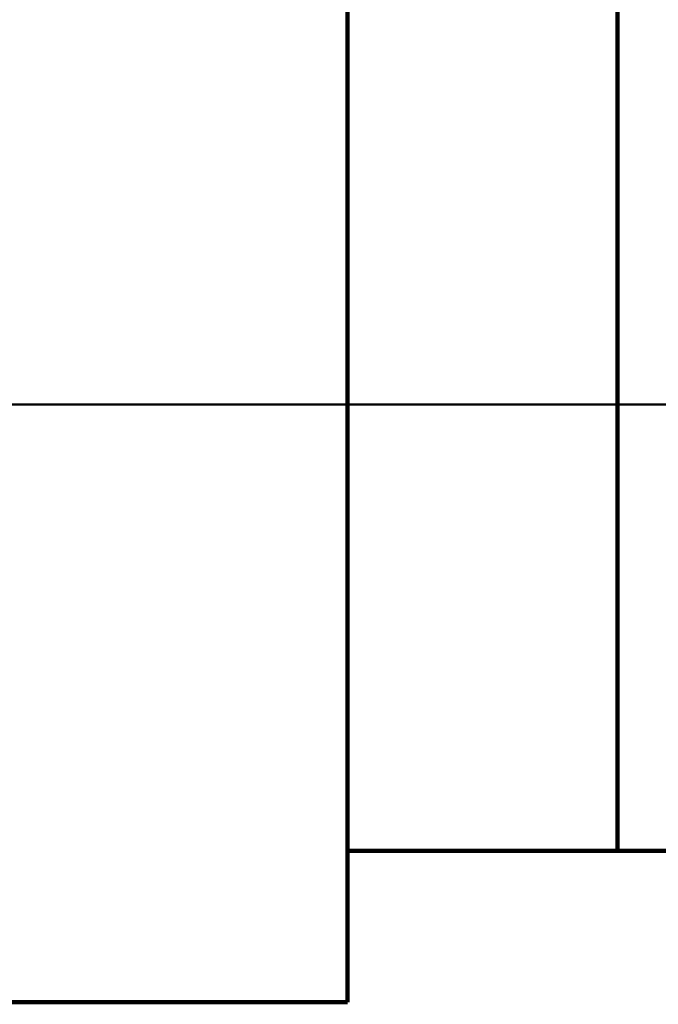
# Model space of a CAD drawing. Header units: inches. Extents: x -778 to 589, y -314 to 308.
# Tile 14 of 33: x -441 to -366, y -66 to 50. Entities that reach past the tile are written whole.
import ezdxf

# ---------------------------------------------------------------- set-up
doc = ezdxf.new("R2010")
doc.units = ezdxf.units.IN
doc.linetypes.add('DOT_CENTER', pattern=[14, 12, -1, 0, -1])
doc.layers.add('1', color=7, linetype='Continuous')

# ---------------------------------------------------------------- blocks, each defined once
blk = doc.blocks.new('Motor_71_0_37_4_b14__92', base_point=(-587.75, -67))
at = {"color": 7, "linetype": 'Continuous', "const_width": 0.5}
for points in [[(-402.25, 56.75), (-402.25, -48.25)], [(-370.5, 56.75), (-370.5, 39.25)], [(-370.5, 39.25), (-370.5, 13.35)], [(-370.5, 13.35), (-370.5, 11.25)], [(-370.5, 11.25), (-370.5, -2.75)], [(-370.5, -2.75), (-370.5, -4.85)], [(-370.5, -4.85), (-370.5, -30.75)], [(-370.5, -30.75), (-370.5, -48.25)], [(-402.25, -48.25), (-402.25, -66.04)], [(-402.25, -48.25), (-370.5, -48.25)], [(-525.75, -66.04), (-402.25, -66.04)]]:
    blk.add_lwpolyline(points, dxfattribs=at)
at = {"layer": '1', "color": 30, "linetype": 'DOT_CENTER', "const_width": 0.25}
blk.add_lwpolyline([(-588.5, 4.25), (-350.5, 4.25)], dxfattribs=at)
blk = doc.blocks.new('Motor_71_0_37_4_b14_kpl__93', base_point=(-587.75, -67))
blk.add_blockref('Motor_71_0_37_4_b14__92', (-587.75, -67))
blk = doc.blocks.new('1400005010_05_Zwischenflansch_Bgr71_B14_klein__95', base_point=(-370.75, -65))
at = {"color": 7, "linetype": 'Continuous', "const_width": 0.5}
for points in [[(-370.5, 56.75), (-370.5, 39.25)], [(-370.5, 39.25), (-370.5, 13.35)], [(-370.5, 13.35), (-370.5, 11.25)], [(-370.5, 11.25), (-370.5, -2.75)], [(-370.5, -2.75), (-370.5, -4.85)], [(-370.5, -4.85), (-370.5, -30.75)], [(-370.5, -30.75), (-370.5, -48.25)], [(-353.5, -48.25), (-370.5, -48.25)]]:
    blk.add_lwpolyline(points, dxfattribs=at)
blk = doc.blocks.new('1402005010_R4_Motoranbau_Bgr71_B14_klein_2__100', base_point=(-587.75, -67))
for name, p in [('Motor_71_0_37_4_b14_kpl__93', (-587.75, -67)), ('1400005010_05_Zwischenflansch_Bgr71_B14_klein__95', (-370.75, -65))]:
    blk.add_blockref(name, p)
blk = doc.blocks.new('R42_B5_HV_Motor__125', base_point=(-587.75, -111.5))
blk.add_blockref('1402005010_R4_Motoranbau_Bgr71_B14_klein_2__100', (-587.75, -67))
blk = doc.blocks.new('Vordans1', base_point=(-346.25, 0))
blk.add_blockref('R42_B5_HV_Motor__125', (-587.75, -111.5))

msp = doc.modelspace()

# ---------------------------------------------------------------- block references
msp.add_blockref('Vordans1', (-346.25, 0))

doc.saveas('drawing.dxf')
